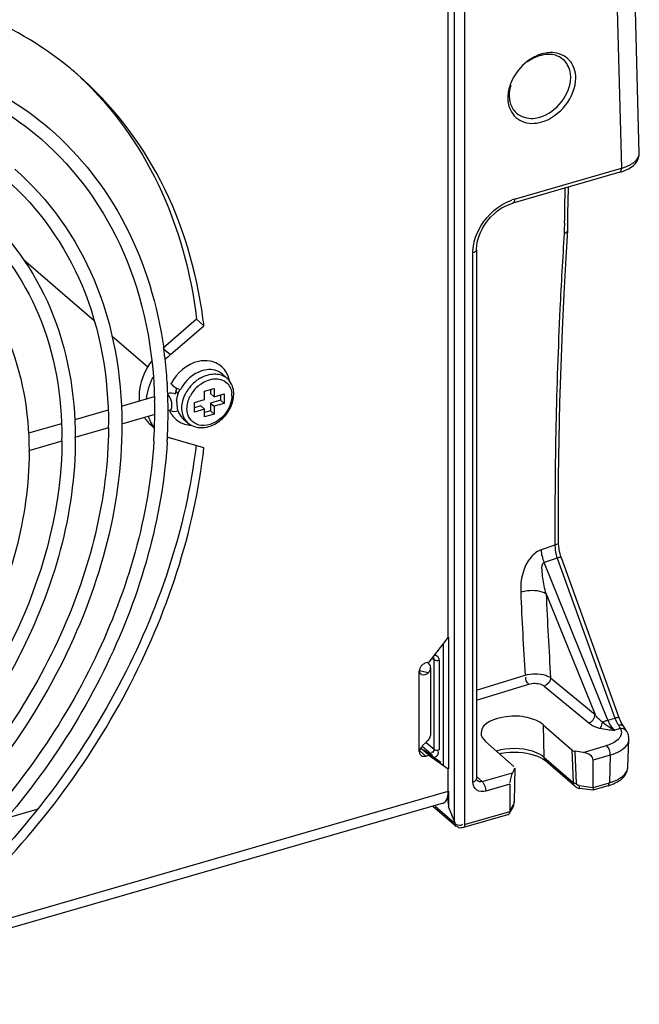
# Model space of a CAD drawing. Header units: inches. Extents: x 0 to 117, y 0 to 83.
# Tile 39 of 60: x 106.54 to 108.19, y 19.13 to 21.74. Entities that reach past the tile are written whole.
import ezdxf

# ---------------------------------------------------------------- set-up
doc = ezdxf.new("R2010")
doc.units = ezdxf.units.IN
doc.header["$LTSCALE"] = 6.431102
doc.header["$MEASUREMENT"] = 0
doc.layers.get('0').update_dxf_attribs({"linetype": 'CONTINUOUS'})

msp = doc.modelspace()

# ---------------------------------------------------------------- linework, layer by layer
at = {"color": 7, "linetype": 'CONTINUOUS'}
for p, q in [((108.1149, 22.3056), (108.1401, 21.3481)), ((108.1875, 21.3871), (108.1629, 22.3195)), ((107.6971, 19.6127), (107.6971, 22.2479)), ((107.7237, 22.2445), (107.7237, 19.6055)), ((107.6802, 20.1029), (107.6802, 22.1657)), ((108.1358, 21.3377), (107.8519, 21.2557)), ((107.8563, 21.2661), (108.1401, 21.3481)), ((107.9886, 21.2036), (107.9884, 21.1837)), ((107.9977, 21.1839), (107.9982, 21.2284)), ((107.9884, 21.1837), (107.9883, 21.1751)), ((107.9931, 21.11), (107.9977, 21.1836)), ((107.9977, 21.1836), (107.9977, 21.1839)), ((107.7563, 21.1442), (107.7583, 21.1552)), ((107.7555, 21.1335), (107.7563, 21.1442)), ((107.7555, 21.1317), (107.7555, 21.1335)), ((107.7555, 21.1317), (107.7555, 19.727)), ((106.5528, 21.1062), (106.7404, 20.9437)), ((107.7457, 19.7185), (107.7457, 21.1232)), ((107.0119, 20.9471), (106.9232, 20.8702)), ((107.0316, 20.93), (107.0119, 20.9471)), ((106.9429, 20.8532), (107.0316, 20.93)), ((106.787, 20.9034), (106.8824, 20.8208)), ((106.9246, 20.869), (106.9429, 20.8532)), ((107.0796, 20.802), (107.0928, 20.7906)), ((106.934, 20.7797), (106.9342, 20.7764)), ((106.9587, 20.7644), (106.9611, 20.7633)), ((106.9611, 20.7633), (106.965, 20.762)), ((107.0331, 20.7561), (107.0587, 20.7635)), ((107.0488, 20.7607), (107.0488, 20.7501)), ((107.0587, 20.7635), (107.0587, 20.7416)), ((106.8998, 20.7411), (106.812, 20.7158)), ((106.9374, 20.7454), (106.9354, 20.7474)), ((106.9355, 20.7499), (106.9356, 20.7476)), ((106.9393, 20.7429), (106.9374, 20.7454)), ((106.9411, 20.7399), (106.9393, 20.7429)), ((106.9427, 20.7365), (106.9411, 20.7399)), ((106.9568, 20.7563), (106.9634, 20.7505)), ((107.0063, 20.7264), (107.0331, 20.7342)), ((107.0331, 20.7342), (107.0331, 20.7561)), ((107.0488, 20.7501), (107.0587, 20.7416)), ((107.0587, 20.7416), (107.0855, 20.7493)), ((107.0757, 20.7465), (107.0757, 20.7323)), ((107.0855, 20.7493), (107.0855, 20.7237)), ((106.9417, 20.7061), (106.9424, 20.7063)), ((106.9461, 20.7119), (106.9466, 20.7148)), ((107.0063, 20.7009), (107.0063, 20.7264)), ((107.0233, 20.7171), (107.0063, 20.7122)), ((107.0331, 20.7086), (107.0063, 20.7009)), ((107.0233, 20.7171), (107.0331, 20.7086)), ((107.0331, 20.688), (107.0331, 20.7086)), ((107.0757, 20.7323), (107.0488, 20.7245)), ((107.0488, 20.7245), (107.0587, 20.716)), ((107.0488, 20.7245), (107.0488, 20.7039)), ((107.0855, 20.7237), (107.0587, 20.716)), ((107.0587, 20.716), (107.0587, 20.6953)), ((107.0757, 20.7323), (107.0855, 20.7237)), ((106.7769, 20.7056), (106.6884, 20.6801)), ((106.9008, 20.6943), (106.8128, 20.6689)), ((106.9417, 20.7061), (106.9356, 20.7043)), ((106.9765, 20.683), (106.9897, 20.6716)), ((107.0488, 20.7039), (107.0331, 20.6993)), ((107.0587, 20.6953), (107.0331, 20.688)), ((107.0488, 20.7039), (107.0587, 20.6953)), ((106.6533, 20.6699), (106.5656, 20.6446)), ((106.778, 20.6588), (106.6892, 20.6332)), ((106.8137, 20.6691), (106.8137, 20.666)), ((106.8997, 20.6584), (106.8905, 20.6664)), ((107.0316, 20.6061), (106.9429, 20.6317)), ((106.6544, 20.6231), (106.5665, 20.5978)), ((107.9637, 20.3474), (107.9266, 20.3349)), ((107.9636, 20.3548), (107.9636, 20.3474)), ((107.9637, 20.3474), (107.9638, 20.34)), ((107.9732, 20.3505), (107.9731, 20.3548)), ((107.9731, 20.3548), (107.9731, 20.3547)), ((107.9692, 20.3131), (107.9348, 20.3015)), ((108.1041, 19.8829), (107.9348, 20.3015)), ((107.9692, 20.3131), (108.1228, 19.8883)), ((108.1344, 19.889), (107.9807, 20.3138)), ((107.9403, 20.2181), (108.07, 19.8973)), ((107.6802, 20.1029), (107.629, 20.037)), ((107.6679, 19.7641), (107.6679, 20.0871)), ((107.6812, 20.1029), (107.6812, 19.7534)), ((107.629, 20.037), (107.6205, 20.0346)), ((107.6251, 20.0359), (107.6281, 20.0329)), ((107.6281, 20.0329), (107.6303, 20.0299)), ((107.6303, 20.0299), (107.6319, 20.0269)), ((107.6319, 20.0269), (107.6328, 20.0237)), ((107.6389, 20.0464), (107.6427, 20.0434)), ((107.6404, 20.0486), (107.6405, 20.0485)), ((107.6427, 19.8052), (107.6427, 20.0434)), ((107.6528, 20.0413), (107.656, 20.0418)), ((107.656, 20.0418), (107.656, 19.8035)), ((107.6038, 20.0158), (107.6035, 20.0126)), ((107.6035, 19.7995), (107.6035, 20.0126)), ((107.6269, 20.008), (107.6038, 20.0137)), ((107.6295, 20.0111), (107.6269, 20.008)), ((107.633, 20.0211), (107.633, 19.8421)), ((107.7555, 19.9623), (107.8843, 20.0018)), ((107.7555, 19.9357), (107.8945, 19.9783)), ((107.9521, 19.9953), (108.07, 19.8973)), ((107.9352, 19.9731), (108.0532, 19.8752)), ((107.9326, 19.8704), (108.0082, 19.8037)), ((107.9326, 19.8704), (107.9344, 19.7843)), ((108.0974, 19.8714), (108.0902, 19.8775)), ((108.1041, 19.8829), (108.1228, 19.8883)), ((108.1301, 19.8731), (108.1312, 19.872)), ((108.1312, 19.872), (108.1323, 19.8712)), ((108.1354, 19.8696), (108.1324, 19.8689)), ((108.1354, 19.8861), (108.1344, 19.889)), ((108.1376, 19.8811), (108.1354, 19.8861)), ((108.1398, 19.8763), (108.1376, 19.8811)), ((108.1372, 19.8601), (108.1224, 19.8559)), ((108.1456, 19.8664), (108.1445, 19.8681)), ((108.1545, 19.8524), (108.1545, 19.8525)), ((107.6202, 19.8226), (107.6123, 19.815)), ((107.6213, 19.8236), (107.6427, 19.8052)), ((107.6269, 19.829), (107.6243, 19.8265)), ((107.6269, 19.829), (107.6295, 19.8321)), ((107.7791, 19.8261), (107.8548, 19.7594)), ((108.1573, 19.7579), (108.1596, 19.8314)), ((107.6045, 19.8013), (107.6205, 19.7874)), ((107.6094, 19.8069), (107.6052, 19.8057)), ((107.629, 19.7898), (107.6094, 19.8069)), ((107.6113, 19.8139), (107.6342, 19.7942)), ((107.6605, 19.7705), (107.6164, 19.8019)), ((107.6292, 19.7928), (107.6342, 19.7942)), ((107.816, 19.7936), (107.8221, 19.7948)), ((108.0082, 19.8037), (108.0118, 19.7172)), ((108.0384, 19.7972), (108.0172, 19.8002)), ((108.0208, 19.7141), (108.0172, 19.8002)), ((108.0384, 19.7972), (108.1006, 19.8152)), ((107.6174, 19.7868), (107.6205, 19.7874)), ((107.6205, 19.7874), (107.629, 19.7898)), ((107.629, 19.7898), (107.6802, 19.7534)), ((107.9344, 19.7843), (108.0118, 19.7172)), ((107.9368, 19.7762), (107.9385, 19.7748)), ((108.0165, 19.7072), (107.9386, 19.7748)), ((108.1104, 19.7897), (108.0651, 19.7766)), ((108.0651, 19.704), (108.0651, 19.7766)), ((108.1104, 19.7897), (108.1081, 19.7164)), ((107.6802, 19.6938), (107.6802, 19.7534)), ((107.77, 19.7198), (107.8506, 19.743)), ((107.8563, 19.7537), (107.8506, 19.743)), ((107.8568, 19.7556), (107.8553, 19.6664)), ((107.77, 19.7198), (107.7555, 19.7333)), ((107.757, 19.7221), (107.757, 19.7221)), ((107.77, 19.7198), (107.7717, 19.7181)), ((107.7717, 19.7181), (107.7733, 19.7159)), ((108.0651, 19.704), (108.1081, 19.7164)), ((106.3931, 19.3222), (107.6802, 19.6938)), ((107.6799, 19.6871), (107.6802, 19.6938)), ((107.6812, 19.6938), (107.6812, 19.6518)), ((107.8435, 19.7126), (107.7798, 19.6943)), ((107.8435, 19.7126), (107.8435, 19.64)), ((108.0266, 19.7021), (108.0293, 19.7016)), ((108.0275, 19.7091), (108.0651, 19.704)), ((108.0641, 19.6969), (108.0293, 19.7016)), ((108.0641, 19.6969), (108.0641, 19.6969)), ((108.1048, 19.7086), (108.0642, 19.6969)), ((107.667, 19.6626), (106.3799, 19.2911)), ((106.5065, 19.622), (106.5891, 19.6459)), ((107.639, 19.6545), (107.701, 19.6008)), ((107.698, 19.6079), (107.6453, 19.6535)), ((107.6812, 19.6518), (107.6971, 19.6127)), ((107.7237, 19.6055), (107.8435, 19.64)), ((107.8523, 19.6538), (107.8424, 19.6353)), ((107.8433, 19.638), (107.8426, 19.6351)), ((107.8435, 19.64), (107.8433, 19.638)), ((107.8435, 19.64), (107.8535, 19.6589)), ((107.8522, 19.6537), (107.8532, 19.6556)), ((107.8378, 19.6316), (107.7204, 19.5977)), ((107.7019, 19.6001), (107.701, 19.6008)), ((107.7143, 19.6042), (107.7162, 19.6049))]:
    msp.add_line(p, q, dxfattribs=at)
for points in [[(108.1773, 21.361), (108.1815, 21.3666), (108.1847, 21.3728), (108.1868, 21.3793), (108.1875, 21.3859), (108.1875, 21.3872)], [(108.1513, 21.3432), (108.159, 21.347), (108.1659, 21.3511), (108.172, 21.3558), (108.1773, 21.361)], [(108.1357, 21.3377), (108.1429, 21.3399), (108.1513, 21.3432)], [(107.9982, 21.2284), (107.9992, 21.2946), (107.9992, 21.2983)], [(107.8212, 21.2417), (107.8315, 21.2476), (107.8419, 21.2523), (107.8519, 21.2557)], [(107.7583, 21.1552), (107.7615, 21.1663), (107.7658, 21.1774), (107.7711, 21.1882), (107.7775, 21.1988), (107.7848, 21.2088), (107.7929, 21.2183), (107.8018, 21.227), (107.8113, 21.2348), (107.8212, 21.2417)], [(107.9731, 20.3548), (107.973, 20.4306), (107.9735, 20.5296), (107.9748, 20.628), (107.9769, 20.7258), (107.9798, 20.8229), (107.9834, 20.9193), (107.9879, 21.015), (107.9931, 21.11)], [(107.9775, 20.3239), (107.9759, 20.3307), (107.9746, 20.3375), (107.9737, 20.3442), (107.9732, 20.3505)], [(107.9807, 20.3138), (107.9795, 20.3172), (107.9775, 20.3239)], [(108.1445, 19.8681), (108.1421, 19.872), (108.1398, 19.8763)], [(108.1545, 19.8524), (108.153, 19.8552), (108.1503, 19.8595), (108.1473, 19.864), (108.1456, 19.8664)], [(107.8221, 19.7948), (107.833, 19.7964), (107.8442, 19.7973), (107.8555, 19.7977), (107.8669, 19.7973), (107.8781, 19.7964), (107.8889, 19.7948), (107.8992, 19.7927), (107.9087, 19.79), (107.9174, 19.7869), (107.925, 19.7835), (107.9316, 19.7798), (107.9368, 19.7762)], [(107.757, 19.7221), (107.7568, 19.7223), (107.7564, 19.7228), (107.7561, 19.7236), (107.7557, 19.7247), (107.7555, 19.7262), (107.7555, 19.727)], [(108.0275, 19.7091), (108.0263, 19.7093), (108.0253, 19.7096), (108.0243, 19.71), (108.0234, 19.7105), (108.0225, 19.7111), (108.0218, 19.7118), (108.0213, 19.7125), (108.021, 19.7133), (108.0208, 19.7141)], [(108.0165, 19.7072), (108.018, 19.7061), (108.0206, 19.7044), (108.0235, 19.7031), (108.0266, 19.7021)], [(107.8532, 19.6556), (107.8539, 19.6574), (107.8545, 19.6592), (107.8549, 19.6611), (107.8553, 19.663), (107.8556, 19.6649), (107.8558, 19.6668), (107.8558, 19.6681)], [(107.6971, 19.6127), (107.6972, 19.6122), (107.6974, 19.6117), (107.6975, 19.6111), (107.6976, 19.6106), (107.6977, 19.6101), (107.6978, 19.6096), (107.6979, 19.609), (107.698, 19.6085), (107.698, 19.6079)]]:
    msp.add_lwpolyline(points, dxfattribs=at)
for centre, radius, start, end in [((107.9485, 21.5617), 0.0889, 102.4032, 106.1142), ((107.9538, 21.5738), 0.0814, 87.9408, 94.2873), ((106.0937, 20.9025), 0.9193, 49.0995, 51.6017), ((107.9504, 21.5553), 0.0957, 106.1499, 111.56), ((107.931, 21.5351), 0.0926, 175.7378, 179.9703), ((107.9242, 21.5351), 0.0858, 179.9633, 186.3207), ((107.8968, 21.5343), 0.0531, 222.6124, 228.2309), ((108.1005, 21.4835), 0.1411, 286.2967, 289.839), ((118.611, 21.0901), 10.6231, 178.89185, 179.38794), ((107.8926, 21.1414), 0.1299, 106.236, 109.5301), ((105.7747, 20.7803), 1.2658, 6.7956, 7.701), ((105.7873, 20.7099), 1.1488, 7.3218, 8.041), ((105.7794, 20.7089), 1.1567, 7.0951, 7.3224), ((105.7482, 20.7053), 1.1881, 3.5908, 7.0805), ((107.0701, 20.7064), 0.1943, 130.9209, 136.9219), ((107.0616, 20.7136), 0.1034, 131.2732, 136.8719), ((107.0729, 20.7045), 0.1003, 125.1397, 130.944), ((107.0538, 20.7253), 0.0893, 113.5781, 119.7391), ((107.0698, 20.7089), 0.095, 119.1085, 125.1287), ((107.0639, 20.7573), 0.0441, 49.0952, 54.5981), ((107.0606, 20.7535), 0.0491, 37.4443, 49.0591), ((107.0322, 20.7714), 0.0683, 17.9011, 25.8382), ((107.0286, 20.7703), 0.0721, 9.55, 17.8563), ((105.7152, 20.7029), 1.2212, 3.2052, 3.449), ((105.7052, 20.7024), 1.2312, 2.2123, 3.2042), ((107.0167, 20.7451), 0.0611, 165.7109, 172.3791), ((107.0209, 20.7441), 0.0654, 161.8442, 165.7497), ((106.9687, 20.7789), 0.0173, 257.5547, 260.1561), ((107.0562, 20.7164), 0.0974, 151.0353, 153.6612), ((107.0623, 20.7129), 0.1044, 136.8527, 150.9711), ((107.0747, 20.702), 0.1033, 142.172, 147.8618), ((107.0759, 20.701), 0.1049, 130.933, 142.1654), ((107.0761, 20.7009), 0.0913, 131.0023, 147.7472), ((107.0739, 20.7035), 0.0878, 125.2961, 131.0162), ((107.0509, 20.7493), 0.0598, 9.8608, 15.0816), ((105.6804, 20.7015), 1.256, 0.2008, 2.1016), ((107.0114, 20.7459), 0.0558, 172.4135, 176.454), ((107.0413, 20.7228), 0.0831, 170.4613, 172.4997), ((107.0399, 20.723), 0.0817, 162.9875, 170.4347), ((107.0707, 20.7043), 0.0988, 151.6234, 153.6571), ((107.0729, 20.7031), 0.1012, 147.8609, 151.6179), ((107.0733, 20.7027), 0.0879, 147.7665, 153.5855), ((107.0511, 20.7442), 0.0547, 3.9239, 8.1638), ((107.0488, 20.7441), 0.0571, 359.9879, 3.9274), ((105.6731, 20.7014), 1.2279, 359.9981, 1.3609), ((107.0019, 20.7312), 0.067, 201.6417, 207.3889), ((106.8407, 20.7058), 0.1208, 6.7879, 7.6453), ((107.0137, 20.7555), 0.0983, 326.5828, 332.6612), ((107.0172, 20.7536), 0.0943, 332.6731, 336.2527), ((107.0201, 20.7524), 0.0912, 336.2588, 338.6009), ((106.9478, 20.7316), 0.0869, 211.3658, 216.3322), ((106.9456, 20.73), 0.0842, 216.3208, 229.0672), ((105.6407, 20.7016), 1.2603, 358.3935, 359.6706), ((105.6589, 20.7014), 1.2421, 359.6729, 359.9998), ((105.6362, 20.7016), 1.3002, 357.6691, 359.9921), ((105.6642, 20.7014), 1.2723, 360, 0.2044), ((106.9999, 20.7302), 0.0648, 207.3707, 215.9849), ((106.9977, 20.7285), 0.062, 215.9879, 225.1139), ((107.011, 20.7573), 0.1015, 308.724, 326.5496), ((105.659, 20.666), 1.1193, 359.6369, 359.9998), ((106.9669, 20.7141), 0.0862, 212.1932, 218.6357), ((105.6181, 20.7022), 1.2829, 357.6605, 358.3952), ((107.0007, 20.7385), 0.0726, 261.083, 267.57), ((107.0146, 20.753), 0.0959, 302.4947, 308.6988), ((105.6582, 20.6303), 0.9965, 359.5921, 359.9997), ((105.663, 20.6303), 1.0271, 360, 0.1753), ((105.5973, 20.703), 1.3037, 356.5312, 357.6594), ((105.5895, 20.7035), 1.347, 356.5213, 356.9614), ((106.9679, 20.7187), 0.0905, 248.1469, 253.9113), ((105.6023, 20.7028), 1.3342, 356.961, 357.6761), ((105.663, 20.5949), 0.9044, 360, 0.1991), ((108.0731, 20.3478), 0.1096, 196.4412, 198.4918), ((120.6633, 20.7862), 12.803, 182.52133, 183.51244), ((120.6508, 20.7779), 12.7228, 182.52181, 183.52689), ((107.6288, 20.0103), 0.0257, 130.9149, 138.4118), ((107.6181, 20.0211), 0.0149, 359.9873, 9.9685), ((108.1967, 19.9211), 0.1001, 202.3984, 204.7786), ((108.1585, 19.9392), 0.0908, 243.8043, 246.5971), ((108.14, 19.8395), 0.0208, 88.352, 97.6345), ((107.3998, 20.0597), 0.3237, 312.916, 313.9141), ((108.1208, 19.8328), 0.0388, 357.8922, 9.0277), ((107.6149, 19.7979), 0.0111, 214.6643, 241.2716), ((108.026, 19.7178), 0.0143, 182.4887, 206.9184), ((108.0709, 19.8471), 0.1358, 285.8588, 289.6934), ((108.0255, 19.7175), 0.0137, 206.9021, 228.7522), ((107.7398, 19.664), 0.0599, 188.3223, 190.1472), ((107.7341, 19.663), 0.0541, 190.154, 191.9389), ((107.7127, 19.6109), 0.00689, 300.412, 321.6227)]:
    msp.add_arc(centre, radius, start, end, dxfattribs=at)
for centre, major_axis, ratio, start_param, end_param in [((108.021, 19.8074), (0.0148, -0.0001), 0.506191, -2.615326, -1.829357), ((108.0382, 19.7802), (0.0266, -0.0059), 0.615841, 0.134535, 1.696604), ((107.8507, 19.7261), (0.0048, 0.0217), 0.249311, 0.731264, 2.083232), ((107.842, 19.7557), (0.0148, -0.0001), 0.506995, -0.259554, -0.002742)]:
    msp.add_ellipse(centre, major_axis=major_axis, ratio=ratio, start_param=start_param, end_param=end_param, dxfattribs=at)
for points, knots in [([(106.6647, 21.6229), (106.6394, 21.643), (106.5327, 21.7189), (106.4099, 21.7716), (106.3148, 21.7971)], [0, 0, 0, 0, 0.247045, 1, 1, 1, 1]), ([(108.019, 21.5873), (108.019, 21.6043), (108.0083, 21.6403), (107.9731, 21.6545), (107.9567, 21.6551)], [0, 0, 0, 0, 0.509059, 1, 1, 1, 1]), ([(108.0056, 21.589), (108.0056, 21.5938), (108.0041, 21.6116), (107.995, 21.629), (107.985, 21.6373)], [0, 0, 0, 0, 0.269611, 1, 1, 1, 1]), ([(107.0291, 20.9499), (107.0121, 21.0757), (106.9415, 21.3179), (106.7862, 21.5188), (106.6956, 21.5973)], [0, 0, 0, 0, 0.514372, 1, 1, 1, 1]), ([(106.7036, 21.5894), (106.7888, 21.5093), (106.9333, 21.3081), (106.9972, 21.0704), (107.0119, 20.9471)], [0, 0, 0, 0, 0.485202, 1, 1, 1, 1]), ([(107.8429, 21.5085), (107.8483, 21.4933), (107.8742, 21.4648), (107.9117, 21.466), (107.9287, 21.471)], [0, 0, 0, 0, 0.477106, 1, 1, 1, 1]), ([(107.8614, 21.4946), (107.8731, 21.4842), (107.8969, 21.4779), (107.9181, 21.482), (107.9238, 21.4837)], [0, 0, 0, 0, 0.724249, 1, 1, 1, 1]), ([(106.6222, 21.4526), (106.7039, 21.3818), (106.844, 21.2013), (106.9088, 20.9836), (106.9247, 20.8706)], [0, 0, 0, 0, 0.486505, 1, 1, 1, 1]), ([(106.599, 21.4258), (106.6927, 21.3446), (106.8485, 21.1259), (106.8974, 20.8648), (106.9006, 20.7306)], [0, 0, 0, 0, 0.4802, 1, 1, 1, 1]), ([(108.1748, 21.3648), (108.1768, 21.3665), (108.1831, 21.3723), (108.1876, 21.381), (108.1875, 21.3871)], [0, 0, 0, 0, 0.295553, 1, 1, 1, 1]), ([(106.5294, 21.3455), (106.6204, 21.2666), (106.7703, 21.0532), (106.8133, 20.799), (106.8137, 20.6691)], [0, 0, 0, 0, 0.481019, 1, 1, 1, 1]), ([(108.1358, 21.3377), (108.1381, 21.3384), (108.14, 21.343), (108.1401, 21.3467), (108.1401, 21.3481)], [0, 0, 0, 0, 0.639331, 1, 1, 1, 1]), ([(106.5061, 21.3187), (106.5935, 21.243), (106.7377, 21.0369), (106.7782, 20.7917), (106.7782, 20.666)], [0, 0, 0, 0, 0.479027, 1, 1, 1, 1]), ([(106.4359, 21.2376), (106.5172, 21.1671), (106.6512, 20.9765), (106.6897, 20.7495), (106.6901, 20.6334)], [0, 0, 0, 0, 0.48114, 1, 1, 1, 1]), ([(106.4127, 21.2108), (106.4904, 21.1435), (106.6186, 20.9602), (106.6546, 20.7421), (106.6546, 20.6303)], [0, 0, 0, 0, 0.478906, 1, 1, 1, 1]), ([(107.9883, 21.1751), (107.9839, 21.1083), (107.9684, 20.8352), (107.9628, 20.5615), (107.9636, 20.3548)], [0, 0, 0, 0, 0.244651, 1, 1, 1, 1]), ([(106.3429, 21.1307), (106.4147, 21.0686), (106.5329, 20.9005), (106.567, 20.7003), (106.5673, 20.598)], [0, 0, 0, 0, 0.48128, 1, 1, 1, 1]), ([(106.9441, 20.7772), (106.9437, 20.7767), (106.9461, 20.7738), (106.9481, 20.7731), (106.9498, 20.7721)], [0, 0, 0, 0, 0.240478, 1, 1, 1, 1]), ([(107.1058, 20.7441), (107.1058, 20.7427), (107.1057, 20.7399), (107.1055, 20.7372), (107.1053, 20.7358)], [0, 0, 0, 0, 0.494449, 1, 1, 1, 1]), ([(106.9417, 20.7061), (106.9422, 20.7062), (106.9431, 20.7066), (106.9438, 20.7073), (106.9441, 20.7077)], [0, 0, 0, 0, 0.480707, 1, 1, 1, 1]), ([(106.9441, 20.7077), (106.9446, 20.7083), (106.9454, 20.7096), (106.9459, 20.7111), (106.9461, 20.7119)], [0, 0, 0, 0, 0.459374, 1, 1, 1, 1]), ([(106.9629, 20.7035), (106.9617, 20.7071), (106.9613, 20.7128), (106.9608, 20.7183), (106.9606, 20.72)], [0, 0, 0, 0, 0.690677, 1, 1, 1, 1]), ([(107.0978, 20.7118), (107.0942, 20.7045), (107.0775, 20.6796), (107.0454, 20.6625), (107.0236, 20.6651)], [0, 0, 0, 0, 0.270119, 1, 1, 1, 1]), ([(106.8137, 20.666), (106.8137, 20.4449), (106.6831, 19.9852), (106.3102, 19.5283), (105.9212, 19.27), (105.6101, 19.1518), (105.2996, 19.1176), (105.1008, 19.1561), (105.0116, 19.1905)], [0, 0, 0, 0, 0.25029, 0.518686, 0.650505, 0.775482, 0.891801, 1, 1, 1, 1]), ([(106.7782, 20.6589), (106.777, 20.4708), (106.6774, 20.0792), (106.4465, 19.753), (106.3029, 19.6097)], [0, 0, 0, 0, 0.481026, 1, 1, 1, 1]), ([(107.0036, 20.6631), (107.0181, 20.6572), (107.0422, 20.6591), (107.0612, 20.6689), (107.0661, 20.6721)], [0, 0, 0, 0, 0.729101, 1, 1, 1, 1]), ([(106.6901, 20.6303), (106.6901, 20.4316), (106.5718, 20.0181), (106.1725, 19.5335), (105.6373, 19.2438), (105.2319, 19.2515), (105.0691, 19.3175)], [0, 0, 0, 0, 0.25168, 0.521434, 0.777462, 1, 1, 1, 1]), ([(106.6546, 20.6232), (106.6534, 20.4563), (106.5651, 20.1089), (106.3606, 19.8193), (106.2334, 19.6918)], [0, 0, 0, 0, 0.480995, 1, 1, 1, 1]), ([(106.8986, 20.6241), (106.8866, 20.4254), (106.7688, 20.0185), (106.5227, 19.6781), (106.3719, 19.528)], [0, 0, 0, 0, 0.483381, 1, 1, 1, 1]), ([(107.0107, 20.6123), (106.9843, 20.3903), (106.833, 19.9435), (106.546, 19.5731), (106.3734, 19.4119)], [0, 0, 0, 0, 0.486267, 1, 1, 1, 1]), ([(106.3931, 19.3948), (106.5672, 19.5574), (106.856, 19.9312), (107.0066, 20.3823), (107.0316, 20.6061)], [0, 0, 0, 0, 0.514018, 1, 1, 1, 1]), ([(106.934, 20.6217), (106.9216, 20.4186), (106.8017, 20.0033), (106.5506, 19.6558), (106.3969, 19.5029)], [0, 0, 0, 0, 0.484076, 1, 1, 1, 1]), ([(106.5673, 20.5949), (106.5673, 20.4197), (106.4631, 20.0554), (106.1112, 19.6284), (105.6394, 19.3734), (105.2821, 19.3804), (105.1386, 19.4387)], [0, 0, 0, 0, 0.251684, 0.521373, 0.77736, 1, 1, 1, 1]), ([(107.9731, 20.3547), (107.973, 20.3521), (107.9688, 20.349), (107.9651, 20.3478), (107.9636, 20.3474)], [0, 0, 0, 0, 0.638374, 1, 1, 1, 1]), ([(107.9266, 20.3349), (107.9162, 20.3314), (107.8814, 20.3023), (107.8713, 20.2551), (107.8727, 20.223)], [0, 0, 0, 0, 0.25293, 1, 1, 1, 1]), ([(107.9807, 20.3138), (107.9806, 20.3142), (107.9763, 20.3157), (107.9726, 20.314), (107.9692, 20.3131)], [0, 0, 0, 0, 0.107016, 1, 1, 1, 1]), ([(107.9403, 20.2181), (107.9364, 20.2319), (107.9312, 20.2538), (107.9295, 20.2794), (107.9283, 20.2989), (107.9348, 20.3015)], [0, 0, 0, 0, 0.503727, 0.753172, 1, 1, 1, 1]), ([(107.8727, 20.223), (107.8785, 20.2248), (107.9008, 20.2288), (107.9265, 20.2277), (107.9403, 20.2181)], [0, 0, 0, 0, 0.267352, 1, 1, 1, 1]), ([(107.656, 20.0418), (107.656, 20.0452), (107.6536, 20.0527), (107.646, 20.0548), (107.6426, 20.0545)], [0, 0, 0, 0, 0.503699, 1, 1, 1, 1]), ([(107.6096, 20.0274), (107.6088, 20.0266), (107.6074, 20.0248), (107.6063, 20.0228), (107.6058, 20.0218)], [0, 0, 0, 0, 0.502739, 1, 1, 1, 1]), ([(107.6409, 20.049), (107.6414, 20.0486), (107.642, 20.0468), (107.6411, 20.0454), (107.6405, 20.0445)], [0, 0, 0, 0, 0.383644, 1, 1, 1, 1]), ([(107.6427, 20.0434), (107.643, 20.0432), (107.6438, 20.0427), (107.6446, 20.0424), (107.645, 20.0423)], [0, 0, 0, 0, 0.457183, 1, 1, 1, 1]), ([(107.645, 20.0423), (107.6462, 20.0419), (107.6488, 20.0413), (107.6515, 20.0412), (107.6528, 20.0413)], [0, 0, 0, 0, 0.484319, 1, 1, 1, 1]), ([(107.6035, 20.0126), (107.6035, 20.0112), (107.6042, 20.0084), (107.6061, 20.0064), (107.6071, 20.0055)], [0, 0, 0, 0, 0.513546, 1, 1, 1, 1]), ([(107.6058, 20.0218), (107.6053, 20.0208), (107.6045, 20.0189), (107.604, 20.0168), (107.6038, 20.0158)], [0, 0, 0, 0, 0.508808, 1, 1, 1, 1]), ([(107.6071, 20.0055), (107.6076, 20.0052), (107.6085, 20.0046), (107.6094, 20.0041), (107.6099, 20.004)], [0, 0, 0, 0, 0.50885, 1, 1, 1, 1]), ([(107.8843, 20.0018), (107.9018, 20.0071), (107.9267, 20.0076), (107.9482, 19.9982), (107.9521, 19.9953)], [0, 0, 0, 0, 0.789937, 1, 1, 1, 1]), ([(107.8945, 19.9783), (107.905, 19.9815), (107.9202, 19.9814), (107.9329, 19.975), (107.9352, 19.9731)], [0, 0, 0, 0, 0.786249, 1, 1, 1, 1]), ([(107.9326, 19.8704), (107.9209, 19.8807), (107.8861, 19.8927), (107.8305, 19.8963), (107.7682, 19.8757), (107.7673, 19.8494)], [0, 0, 0, 0, 0.256078, 0.566624, 1, 1, 1, 1]), ([(108.0532, 19.8752), (108.0593, 19.8701), (108.0695, 19.8649), (108.0802, 19.8618), (108.0832, 19.8611)], [0, 0, 0, 0, 0.718894, 1, 1, 1, 1]), ([(108.0832, 19.8611), (108.084, 19.8619), (108.0874, 19.8669), (108.0892, 19.8727), (108.0902, 19.8775)], [0, 0, 0, 0, 0.189937, 1, 1, 1, 1]), ([(108.1228, 19.8883), (108.1243, 19.8887), (108.1276, 19.8892), (108.1336, 19.8912), (108.1344, 19.889)], [0, 0, 0, 0, 0.391352, 1, 1, 1, 1]), ([(108.1431, 19.8686), (108.142, 19.8692), (108.1394, 19.8699), (108.1368, 19.8697), (108.1354, 19.8696)], [0, 0, 0, 0, 0.459944, 1, 1, 1, 1]), ([(108.1224, 19.8559), (108.1216, 19.8565), (108.1201, 19.8579), (108.1186, 19.8594), (108.1179, 19.8601)], [0, 0, 0, 0, 0.483924, 1, 1, 1, 1]), ([(108.1324, 19.8689), (108.1334, 19.8674), (108.1349, 19.8653), (108.1367, 19.862), (108.1361, 19.8611)], [0, 0, 0, 0, 0.626249, 1, 1, 1, 1]), ([(108.1372, 19.8601), (108.138, 19.8588), (108.1392, 19.8559), (108.1398, 19.8529), (108.1399, 19.8514)], [0, 0, 0, 0, 0.510761, 1, 1, 1, 1]), ([(108.1399, 19.8514), (108.14, 19.8499), (108.14, 19.847), (108.1393, 19.8442), (108.1388, 19.8428)], [0, 0, 0, 0, 0.495507, 1, 1, 1, 1]), ([(108.1456, 19.8664), (108.1453, 19.8669), (108.1445, 19.8677), (108.1436, 19.8684), (108.1431, 19.8686)], [0, 0, 0, 0, 0.489715, 1, 1, 1, 1]), ([(108.1369, 19.8385), (108.1354, 19.8359), (108.126, 19.8245), (108.1117, 19.8184), (108.1006, 19.8152)], [0, 0, 0, 0, 0.20523, 1, 1, 1, 1]), ([(108.1596, 19.8314), (108.1594, 19.827), (108.1521, 19.8048), (108.1277, 19.7946), (108.1104, 19.7897)], [0, 0, 0, 0, 0.194824, 1, 1, 1, 1]), ([(108.1388, 19.8428), (108.1386, 19.842), (108.138, 19.8406), (108.1373, 19.8392), (108.1369, 19.8385)], [0, 0, 0, 0, 0.492571, 1, 1, 1, 1]), ([(107.604, 19.8026), (107.6038, 19.8021), (107.6036, 19.8011), (107.6035, 19.8), (107.6035, 19.7995)], [0, 0, 0, 0, 0.511125, 1, 1, 1, 1]), ([(107.6035, 19.7995), (107.6035, 19.7981), (107.6038, 19.7953), (107.605, 19.7927), (107.6058, 19.7916)], [0, 0, 0, 0, 0.515283, 1, 1, 1, 1]), ([(107.6342, 19.7942), (107.6352, 19.7933), (107.6367, 19.7906), (107.6378, 19.7878), (107.6382, 19.7862)], [0, 0, 0, 0, 0.44157, 1, 1, 1, 1]), ([(107.6545, 19.7959), (107.6545, 19.7966), (107.6541, 19.7982), (107.6532, 19.7994), (107.6527, 19.8)], [0, 0, 0, 0, 0.465889, 1, 1, 1, 1]), ([(107.9286, 19.7886), (107.9211, 19.7936), (107.8831, 19.8098), (107.8389, 19.8096), (107.8083, 19.8004)], [0, 0, 0, 0, 0.220215, 1, 1, 1, 1]), ([(107.6096, 19.7882), (107.6107, 19.7876), (107.6133, 19.7867), (107.616, 19.7866), (107.6174, 19.7868)], [0, 0, 0, 0, 0.483506, 1, 1, 1, 1]), ([(107.6428, 19.7831), (107.6436, 19.7835), (107.6453, 19.7846), (107.6469, 19.7857), (107.6478, 19.7863)], [0, 0, 0, 0, 0.478966, 1, 1, 1, 1]), ([(107.9344, 19.7843), (107.9335, 19.785), (107.9316, 19.7866), (107.9297, 19.7879), (107.9286, 19.7886)], [0, 0, 0, 0, 0.488685, 1, 1, 1, 1]), ([(107.7798, 19.6943), (107.772, 19.692), (107.753, 19.6929), (107.7457, 19.7107), (107.7457, 19.7185)], [0, 0, 0, 0, 0.508815, 1, 1, 1, 1]), ([(108.0118, 19.7172), (108.0129, 19.7163), (108.0159, 19.7149), (108.019, 19.7143), (108.0208, 19.7141)], [0, 0, 0, 0, 0.450542, 1, 1, 1, 1]), ([(108.1049, 19.708), (108.1058, 19.708), (108.1082, 19.7106), (108.1067, 19.7136), (108.1061, 19.7154)], [0, 0, 0, 0, 0.301466, 1, 1, 1, 1]), ([(108.0275, 19.7091), (108.0275, 19.7073), (108.0279, 19.705), (108.0277, 19.7014), (108.0287, 19.701)], [0, 0, 0, 0, 0.631248, 1, 1, 1, 1]), ([(108.0287, 19.701), (108.0288, 19.701), (108.0291, 19.7011), (108.0292, 19.7014), (108.0293, 19.7016)], [0, 0, 0, 0, 0.352946, 1, 1, 1, 1]), ([(108.0651, 19.704), (108.0651, 19.7021), (108.0657, 19.7012), (108.0643, 19.6961), (108.0642, 19.6966)], [0, 0, 0, 0, 0.776228, 1, 1, 1, 1]), ([(107.667, 19.6626), (107.6684, 19.663), (107.6711, 19.6644), (107.6731, 19.6666), (107.6741, 19.6679)], [0, 0, 0, 0, 0.475256, 1, 1, 1, 1]), ([(107.8553, 19.6664), (107.8553, 19.665), (107.8549, 19.6624), (107.8541, 19.6599), (107.8535, 19.6589)], [0, 0, 0, 0, 0.527422, 1, 1, 1, 1]), ([(107.8553, 19.6664), (107.8555, 19.6666), (107.8557, 19.6672), (107.8558, 19.6678), (107.8558, 19.6681)], [0, 0, 0, 0, 0.519695, 1, 1, 1, 1]), ([(107.8426, 19.6351), (107.8423, 19.6343), (107.8415, 19.6328), (107.8402, 19.6316), (107.8395, 19.6314)], [0, 0, 0, 0, 0.542827, 1, 1, 1, 1]), ([(107.8535, 19.6589), (107.8535, 19.6579), (107.8533, 19.6562), (107.8527, 19.6545), (107.8523, 19.6538)], [0, 0, 0, 0, 0.517401, 1, 1, 1, 1]), ([(107.8395, 19.6314), (107.8392, 19.6313), (107.8387, 19.6312), (107.8381, 19.6312), (107.8379, 19.6313)], [0, 0, 0, 0, 0.483814, 1, 1, 1, 1]), ([(107.7005, 19.6002), (107.6998, 19.6008), (107.699, 19.6033), (107.7001, 19.6055), (107.7008, 19.6068)], [0, 0, 0, 0, 0.390086, 1, 1, 1, 1]), ([(107.7057, 19.5989), (107.7055, 19.5993), (107.7049, 19.6), (107.7045, 19.6008), (107.7043, 19.6012)], [0, 0, 0, 0, 0.478273, 1, 1, 1, 1]), ([(107.7091, 19.5968), (107.7084, 19.597), (107.7072, 19.5975), (107.7062, 19.5984), (107.7057, 19.5989)], [0, 0, 0, 0, 0.493071, 1, 1, 1, 1]), ([(107.7237, 19.6055), (107.7237, 19.6034), (107.7241, 19.6009), (107.7213, 19.5968), (107.7204, 19.5974)], [0, 0, 0, 0, 0.655794, 1, 1, 1, 1])]:
    msp.add_open_spline(points, degree=3, knots=knots, dxfattribs=at)
for points in [[(107.9287, 21.6515), (107.9222, 21.6496), (107.9158, 21.647), (107.9097, 21.644)], [(107.9477, 21.6549), (107.9413, 21.6545), (107.9349, 21.6533), (107.9287, 21.6515)], [(107.9647, 21.648), (107.9534, 21.6513), (107.9409, 21.6511), (107.9294, 21.6486)], [(107.985, 21.6373), (107.9791, 21.6422), (107.972, 21.6459), (107.9647, 21.648)], [(107.8919, 21.633), (107.8719, 21.6183), (107.8554, 21.5973), (107.8463, 21.5742)], [(107.9153, 21.6443), (107.9065, 21.6408), (107.8982, 21.6361), (107.8906, 21.6305)], [(107.9097, 21.644), (107.9035, 21.6408), (107.8975, 21.6372), (107.8919, 21.633)], [(106.3806, 21.5996), (106.468, 21.5644), (106.5509, 21.5143), (106.6222, 21.4526)], [(106.3605, 21.5694), (106.4469, 21.5355), (106.5289, 21.4866), (106.599, 21.4258)], [(107.8463, 21.5742), (107.8422, 21.5639), (107.8395, 21.553), (107.8387, 21.542)], [(107.9238, 21.4837), (107.9665, 21.496), (108.0056, 21.5446), (108.0056, 21.589)], [(107.9287, 21.471), (107.9759, 21.4846), (108.019, 21.5382), (108.019, 21.5873)], [(107.8461, 21.5683), (107.8436, 21.5597), (107.8421, 21.5507), (107.8421, 21.5418)], [(107.839, 21.5257), (107.8396, 21.5198), (107.8409, 21.514), (107.8429, 21.5085)], [(107.8421, 21.5418), (107.8421, 21.5363), (107.8427, 21.5307), (107.8439, 21.5254)], [(107.8439, 21.5254), (107.8461, 21.5155), (107.8508, 21.5058), (107.8577, 21.4983)], [(108.1484, 21.3508), (108.1578, 21.3542), (108.1671, 21.3586), (108.1748, 21.3648)], [(107.8226, 21.2511), (107.831, 21.2562), (107.8399, 21.2605), (107.8492, 21.2638)], [(107.8563, 21.2661), (107.8563, 21.2624), (107.8555, 21.2569), (107.8519, 21.2557)], [(107.7551, 21.1709), (107.7679, 21.2034), (107.7927, 21.233), (107.8226, 21.2511)], [(107.9883, 21.1751), (107.9923, 21.1763), (107.9974, 21.1794), (107.9977, 21.1836)], [(107.7481, 21.147), (107.7497, 21.1552), (107.7521, 21.1632), (107.7551, 21.1709)], [(107.7457, 21.1232), (107.7457, 21.1312), (107.7466, 21.1392), (107.7481, 21.147)], [(107.7555, 21.1317), (107.7555, 21.1274), (107.7498, 21.1244), (107.7457, 21.1232)], [(106.8929, 20.8372), (106.8766, 20.8147), (106.8646, 20.7879), (106.8607, 20.7604)], [(107.0485, 20.8358), (107.0381, 20.8379), (107.0271, 20.8375), (107.0168, 20.8352)], [(107.0168, 20.8352), (106.9866, 20.8285), (106.9586, 20.8044), (106.9449, 20.7767)], [(107.0606, 20.8119), (107.0468, 20.8154), (107.0312, 20.8128), (107.0181, 20.8071)], [(107.0672, 20.8291), (107.0614, 20.8323), (107.055, 20.8345), (107.0485, 20.8358)], [(107.0796, 20.802), (107.0742, 20.8067), (107.0675, 20.8101), (107.0606, 20.8119)], [(107.0826, 20.8173), (107.0782, 20.8219), (107.0729, 20.826), (107.0672, 20.8291)], [(107.0937, 20.8011), (107.0909, 20.807), (107.0871, 20.8125), (107.0826, 20.8173)], [(106.8794, 20.7352), (106.8812, 20.7557), (106.8875, 20.776), (106.8968, 20.7944)], [(107.0095, 20.8028), (107.0038, 20.7995), (106.9984, 20.7956), (106.9934, 20.7913)], [(107.0231, 20.7752), (107.0342, 20.783), (107.0479, 20.7886), (107.0614, 20.7889)], [(107.0236, 20.7919), (107.0343, 20.7978), (107.0467, 20.8018), (107.0589, 20.802)], [(107.0589, 20.802), (107.0695, 20.8023), (107.0808, 20.7994), (107.0895, 20.7932)], [(107.0614, 20.7889), (107.0662, 20.789), (107.0711, 20.7885), (107.0757, 20.7872)], [(107.0757, 20.7872), (107.0822, 20.7854), (107.0885, 20.7818), (107.0933, 20.7771)], [(106.8607, 20.7604), (106.8592, 20.7502), (106.8588, 20.7398), (106.8598, 20.7295)], [(106.9482, 20.7716), (106.9514, 20.7688), (106.955, 20.7663), (106.9587, 20.7644)], [(106.9674, 20.7609), (106.9652, 20.7564), (106.9633, 20.7517), (106.9618, 20.7469)], [(107.0933, 20.7771), (107.0965, 20.7738), (107.0992, 20.7699), (107.1012, 20.7658)], [(107.1086, 20.7649), (107.1068, 20.7715), (107.1038, 20.7779), (107.0996, 20.7834)], [(107.1012, 20.7658), (107.1033, 20.7615), (107.1046, 20.7567), (107.1053, 20.752)], [(107.1108, 20.7483), (107.1108, 20.7521), (107.1105, 20.7558), (107.1098, 20.7596)], [(106.9349, 20.7509), (106.9418, 20.752), (106.9492, 20.7516), (106.9559, 20.7494)], [(106.9466, 20.7148), (106.9474, 20.7221), (106.9456, 20.7298), (106.9427, 20.7365)], [(106.9606, 20.7222), (106.9602, 20.7261), (106.9597, 20.7299), (106.9589, 20.7336)], [(106.9754, 20.7297), (106.977, 20.7361), (106.9793, 20.7423), (106.9822, 20.7481)], [(106.9865, 20.7096), (106.9865, 20.7207), (106.9896, 20.7319), (106.9945, 20.7418)], [(107.1053, 20.7358), (107.1042, 20.7275), (107.1015, 20.7193), (107.0978, 20.7118)], [(107.105, 20.7191), (107.1086, 20.7283), (107.1108, 20.7384), (107.1108, 20.7483)], [(106.9731, 20.7114), (106.9731, 20.7176), (106.9739, 20.7238), (106.9754, 20.7297)], [(106.9754, 20.6944), (106.9738, 20.6999), (106.9731, 20.7057), (106.9731, 20.7114)], [(106.9886, 20.6944), (106.9872, 20.6993), (106.9865, 20.7045), (106.9865, 20.7096)], [(106.894, 20.6682), (106.8898, 20.6748), (106.8865, 20.682), (106.8842, 20.6894)], [(106.9629, 20.7035), (106.9574, 20.7018), (106.946, 20.6994), (106.9457, 20.7052)], [(106.9539, 20.6846), (106.9589, 20.6795), (106.9649, 20.6754), (106.9714, 20.6723)], [(106.9629, 20.7035), (106.9656, 20.6957), (106.9703, 20.6884), (106.9765, 20.683)], [(106.9897, 20.6716), (106.9829, 20.6775), (106.9779, 20.6858), (106.9754, 20.6944)], [(107.0236, 20.6651), (107.0085, 20.6669), (106.993, 20.6798), (106.9886, 20.6944)], [(106.9714, 20.6723), (106.977, 20.6696), (106.9832, 20.6678), (106.9894, 20.6668)], [(106.9897, 20.6716), (106.9938, 20.668), (106.9986, 20.6651), (107.0036, 20.6631)], [(107.9266, 20.3349), (107.9273, 20.3235), (107.9303, 20.3121), (107.9348, 20.3015)], [(107.9638, 20.34), (107.9644, 20.3322), (107.9658, 20.3243), (107.968, 20.3168)], [(107.6205, 20.0346), (107.6174, 20.0337), (107.6144, 20.0319), (107.612, 20.0298)], [(107.6099, 20.004), (107.6153, 20.0019), (107.6228, 20.0039), (107.6269, 20.008)], [(107.633, 20.0211), (107.633, 20.0176), (107.6315, 20.0139), (107.6295, 20.0111)], [(107.8945, 19.9783), (107.8894, 19.9826), (107.8838, 19.991), (107.887, 19.9969)], [(107.9521, 19.9953), (107.952, 19.986), (107.9441, 19.9759), (107.9352, 19.9731)], [(108.0532, 19.8752), (108.062, 19.8779), (108.07, 19.888), (108.07, 19.8973)], [(108.0902, 19.8775), (108.0824, 19.8827), (108.0756, 19.8897), (108.07, 19.8973)], [(108.0902, 19.8775), (108.0942, 19.8793), (108.0981, 19.8816), (108.1024, 19.882)], [(108.1184, 19.8577), (108.1109, 19.8614), (108.104, 19.8663), (108.0974, 19.8714)], [(108.1179, 19.8601), (108.1128, 19.8657), (108.1089, 19.8723), (108.1058, 19.8791)], [(108.1228, 19.8883), (108.1247, 19.883), (108.1263, 19.8773), (108.1301, 19.8731)], [(107.7673, 19.8494), (107.767, 19.8407), (107.7726, 19.8319), (107.7791, 19.8261)], [(108.0832, 19.8611), (108.0961, 19.8582), (108.1093, 19.8569), (108.1224, 19.8559)], [(108.1545, 19.8525), (108.152, 19.8572), (108.1459, 19.8602), (108.1406, 19.8603)], [(108.1545, 19.8525), (108.1567, 19.8483), (108.1584, 19.8436), (108.1591, 19.8389)], [(107.6295, 19.8321), (107.6315, 19.8349), (107.633, 19.8386), (107.633, 19.8421)], [(107.6123, 19.815), (107.6089, 19.8114), (107.6054, 19.8074), (107.604, 19.8026)], [(107.6427, 19.8052), (107.6428, 19.8016), (107.6391, 19.7953), (107.6359, 19.7969)], [(107.6427, 19.8052), (107.6462, 19.8024), (107.6517, 19.8023), (107.656, 19.8035)], [(107.6478, 19.7863), (107.6509, 19.7887), (107.6545, 19.792), (107.6545, 19.7959)], [(108.1104, 19.7897), (108.1104, 19.7988), (108.1074, 19.8092), (108.1006, 19.8152)], [(107.9344, 19.7843), (107.9345, 19.7808), (107.9359, 19.7771), (107.9385, 19.7748)], [(108.1441, 19.7343), (108.151, 19.7402), (108.157, 19.7489), (108.1573, 19.758)], [(108.1449, 19.7306), (108.1518, 19.7379), (108.1571, 19.748), (108.1573, 19.7581)], [(107.7457, 19.7185), (107.7497, 19.72), (107.7555, 19.7227), (107.7555, 19.727)], [(107.77, 19.7198), (107.7658, 19.7185), (107.7602, 19.719), (107.757, 19.7221)], [(107.7733, 19.7159), (107.7775, 19.7097), (107.7798, 19.7018), (107.7798, 19.6943)], [(108.1048, 19.7086), (108.1113, 19.7105), (108.1177, 19.7129), (108.1238, 19.7159)], [(108.1167, 19.7192), (108.1265, 19.7227), (108.1362, 19.7275), (108.1441, 19.7343)], [(108.1238, 19.7159), (108.1315, 19.7196), (108.1389, 19.7244), (108.1449, 19.7306)], [(107.6741, 19.6679), (107.678, 19.6733), (107.6793, 19.6804), (107.6799, 19.6871)], [(107.6788, 19.6787), (107.6792, 19.6709), (107.6795, 19.6631), (107.6806, 19.6554)], [(107.698, 19.6082), (107.7026, 19.605), (107.709, 19.6026), (107.7143, 19.6042)], [(107.7204, 19.5977), (107.7168, 19.5966), (107.7127, 19.5956), (107.7091, 19.5968)]]:
    msp.add_open_spline(points, degree=3, dxfattribs=at)

doc.saveas('drawing.dxf')
